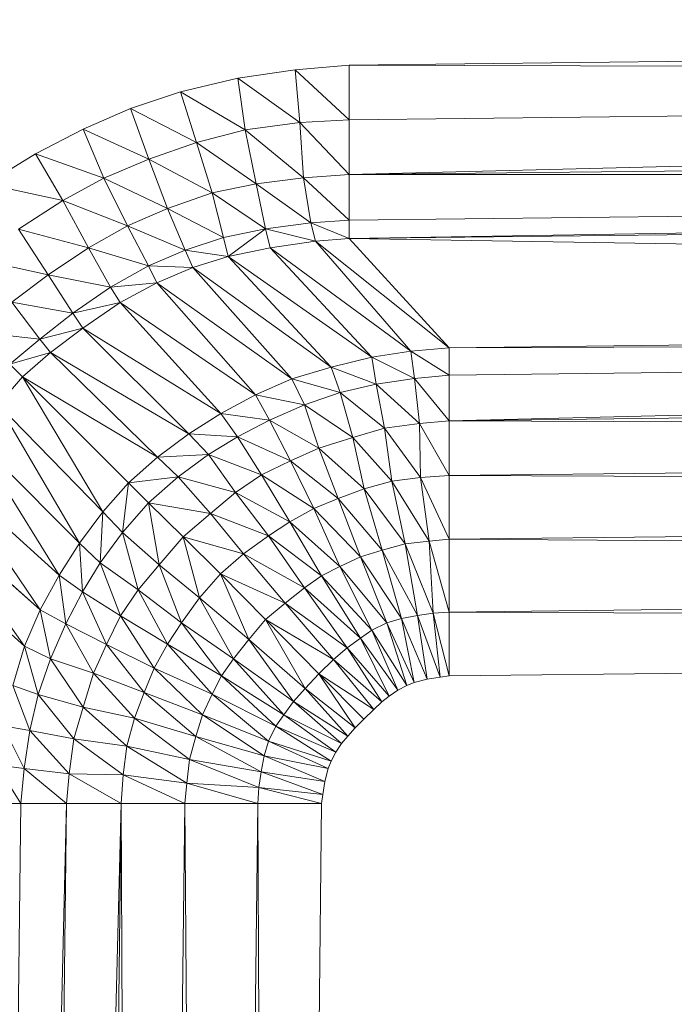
# Model space of a CAD drawing. Header units: metres. Extents: x 391.1 to 430.4, y 12.7 to 29.8.
# Tile 116 of 208: x 408.3946 to 408.4431, y 14.8528 to 14.9256. Entities that reach past the tile are written whole.
import ezdxf

# ---------------------------------------------------------------- set-up
doc = ezdxf.new("R2010")
doc.units = ezdxf.units.M
doc.layers.add('A-DETL-____-MBND', color=7, linetype='Continuous', lineweight=18)

# ---------------------------------------------------------------- blocks, each defined once
blk = doc.blocks.new('Family - Plats de dutxa PS-1-153583-02_SAN_P0')
at = {"layer": 'A-DETL-____-MBND', "color": 253, "true_color": 0xaaaaaa}
for p, q in [((0.409997, 0.745261), (0.115559, 0.74189)), ((0.115559, 0.74189), (0.409997, 0.745261)), ((0.107344, 0.740939), (0.111586, 0.741555)), ((0.107344, 0.740939), (0.111586, 0.741555)), ((0.111586, 0.741555), (0.115559, 0.74189)), ((0.111586, 0.741555), (0.115559, 0.74189)), ((0.115559, 0.737845), (0.111586, 0.741555)), ((0.111928, 0.737659), (0.111586, 0.741555)), ((0.111586, 0.741555), (0.115559, 0.737845)), ((0.111586, 0.741555), (0.111928, 0.737659)), ((0.115559, 0.74189), (0.115559, 0.737845)), ((0.409997, 0.741216), (0.115559, 0.74189)), ((0.115559, 0.737845), (0.115559, 0.74189)), ((0.115559, 0.74189), (0.409997, 0.741216)), ((0.103103, 0.739914), (0.107344, 0.740939)), ((0.103103, 0.739914), (0.107344, 0.740939)), ((0.111928, 0.737659), (0.107344, 0.740939)), ((0.107891, 0.737112), (0.107344, 0.740939)), ((0.107344, 0.740939), (0.111928, 0.737659)), ((0.107344, 0.740939), (0.107891, 0.737112)), ((0.409997, 0.741216), (0.115559, 0.737845)), ((0.409997, 0.741216), (0.115559, 0.7338)), ((0.409997, 0.741216), (0.115559, 0.737845)), ((0.115559, 0.7338), (0.409997, 0.741216)), ((0.099408, 0.738684), (0.103103, 0.739914)), ((0.099408, 0.738684), (0.103103, 0.739914)), ((0.103103, 0.739914), (0.104282, 0.73618)), ((0.107891, 0.737112), (0.103103, 0.739914)), ((0.104282, 0.73618), (0.103103, 0.739914)), ((0.103103, 0.739914), (0.107891, 0.737112)), ((0.095896, 0.737171), (0.099408, 0.738684)), ((0.095896, 0.737171), (0.099408, 0.738684)), ((0.104282, 0.73618), (0.099408, 0.738684)), ((0.100747, 0.734957), (0.099408, 0.738684)), ((0.099408, 0.738684), (0.104282, 0.73618)), ((0.099408, 0.738684), (0.100747, 0.734957)), ((0.115559, 0.737845), (0.111928, 0.737659)), ((0.111928, 0.737659), (0.115559, 0.737845)), ((0.115559, 0.737845), (0.115559, 0.7338)), ((0.115559, 0.7338), (0.115559, 0.737845)), ((0.092362, 0.735335), (0.095896, 0.737171)), ((0.092362, 0.735335), (0.095896, 0.737171)), ((0.100747, 0.734957), (0.095896, 0.737171)), ((0.097415, 0.733531), (0.095896, 0.737171)), ((0.095896, 0.737171), (0.100747, 0.734957)), ((0.095896, 0.737171), (0.097415, 0.733531)), ((0.107891, 0.737112), (0.104282, 0.73618)), ((0.104282, 0.73618), (0.107891, 0.737112)), ((0.111928, 0.737659), (0.107891, 0.737112)), ((0.107891, 0.737112), (0.111928, 0.737659)), ((0.112201, 0.733558), (0.107891, 0.737112)), ((0.108701, 0.733124), (0.107891, 0.737112)), ((0.107891, 0.737112), (0.112201, 0.733558)), ((0.107891, 0.737112), (0.108701, 0.733124)), ((0.111928, 0.737659), (0.112201, 0.733558)), ((0.115559, 0.7338), (0.111928, 0.737659)), ((0.112201, 0.733558), (0.111928, 0.737659)), ((0.111928, 0.737659), (0.115559, 0.7338)), ((0.115559, 0.7338), (0.409997, 0.737171)), ((0.115559, 0.7338), (0.409997, 0.737171)), ((0.100747, 0.734957), (0.104282, 0.73618)), ((0.104282, 0.73618), (0.100747, 0.734957)), ((0.104282, 0.73618), (0.105446, 0.732452)), ((0.108701, 0.733124), (0.104282, 0.73618)), ((0.105446, 0.732452), (0.104282, 0.73618)), ((0.104282, 0.73618), (0.108701, 0.733124)), ((0.088762, 0.733117), (0.092362, 0.735335)), ((0.088762, 0.733117), (0.092362, 0.735335)), ((0.092362, 0.735335), (0.094387, 0.731878)), ((0.097415, 0.733531), (0.092362, 0.735335)), ((0.094387, 0.731878), (0.092362, 0.735335)), ((0.092362, 0.735335), (0.097415, 0.733531)), ((0.097415, 0.733531), (0.100747, 0.734957)), ((0.100747, 0.734957), (0.097415, 0.733531)), ((0.105446, 0.732452), (0.100747, 0.734957)), ((0.10214, 0.73129), (0.100747, 0.734957)), ((0.100747, 0.734957), (0.105446, 0.732452)), ((0.100747, 0.734957), (0.10214, 0.73129)), ((0.094387, 0.731878), (0.097415, 0.733531)), ((0.097415, 0.733531), (0.094387, 0.731878)), ((0.097415, 0.733531), (0.099184, 0.730019)), ((0.10214, 0.73129), (0.097415, 0.733531)), ((0.099184, 0.730019), (0.097415, 0.733531)), ((0.097415, 0.733531), (0.10214, 0.73129)), ((0.108701, 0.733124), (0.112201, 0.733558)), ((0.112201, 0.733558), (0.108701, 0.733124)), ((0.112201, 0.733558), (0.115559, 0.7338)), ((0.115559, 0.7338), (0.112201, 0.733558)), ((0.115559, 0.730429), (0.112201, 0.733558)), ((0.112746, 0.730237), (0.112201, 0.733558)), ((0.112201, 0.733558), (0.115559, 0.730429)), ((0.112201, 0.733558), (0.112746, 0.730237)), ((0.115559, 0.7338), (0.115559, 0.730429)), ((0.409997, 0.7338), (0.115559, 0.730429)), ((0.409997, 0.7338), (0.115559, 0.7338)), ((0.115559, 0.730429), (0.115559, 0.7338)), ((0.115559, 0.7338), (0.409997, 0.7338)), ((0.409997, 0.7338), (0.115559, 0.729081)), ((0.409997, 0.7338), (0.115559, 0.730429)), ((0.115559, 0.729081), (0.409997, 0.7338)), ((0.094387, 0.731878), (0.088762, 0.733117)), ((0.088762, 0.733117), (0.094387, 0.731878)), ((0.105446, 0.732452), (0.108701, 0.733124)), ((0.108701, 0.733124), (0.105446, 0.732452)), ((0.112746, 0.730237), (0.108701, 0.733124)), ((0.109381, 0.729785), (0.108701, 0.733124)), ((0.108701, 0.733124), (0.112746, 0.730237)), ((0.108701, 0.733124), (0.109381, 0.729785)), ((0.09112, 0.729771), (0.094387, 0.731878)), ((0.094387, 0.731878), (0.09112, 0.729771)), ((0.094387, 0.731878), (0.096294, 0.728375)), ((0.099184, 0.730019), (0.094387, 0.731878)), ((0.096294, 0.728375), (0.094387, 0.731878)), ((0.094387, 0.731878), (0.099184, 0.730019)), ((0.10214, 0.73129), (0.105446, 0.732452)), ((0.105446, 0.732452), (0.10214, 0.73129)), ((0.109381, 0.729785), (0.105446, 0.732452)), ((0.106288, 0.72914), (0.105446, 0.732452)), ((0.105446, 0.732452), (0.109381, 0.729785)), ((0.105446, 0.732452), (0.106288, 0.72914)), ((0.115559, 0.729081), (0.409997, 0.732452)), ((0.115559, 0.729081), (0.409997, 0.732452)), ((0.099184, 0.730019), (0.10214, 0.73129)), ((0.10214, 0.73129), (0.099184, 0.730019)), ((0.106288, 0.72914), (0.10214, 0.73129)), ((0.103432, 0.728223), (0.10214, 0.73129)), ((0.10214, 0.73129), (0.106288, 0.72914)), ((0.10214, 0.73129), (0.103432, 0.728223)), ((0.115559, 0.730429), (0.112746, 0.730237)), ((0.112746, 0.730237), (0.115559, 0.730429)), ((0.115559, 0.730429), (0.115559, 0.729081)), ((0.115559, 0.729081), (0.115559, 0.730429)), ((0.096294, 0.728375), (0.09112, 0.729771)), ((0.093312, 0.726384), (0.09112, 0.729771)), ((0.09112, 0.729771), (0.096294, 0.728375)), ((0.09112, 0.729771), (0.093312, 0.726384)), ((0.096294, 0.728375), (0.099184, 0.730019)), ((0.099184, 0.730019), (0.096294, 0.728375)), ((0.103432, 0.728223), (0.099184, 0.730019)), ((0.100727, 0.727059), (0.099184, 0.730019)), ((0.099184, 0.730019), (0.103432, 0.728223)), ((0.099184, 0.730019), (0.100727, 0.727059)), ((0.109381, 0.729785), (0.106288, 0.72914)), ((0.109381, 0.729785), (0.106288, 0.72914)), ((0.106628, 0.727748), (0.109381, 0.729785)), ((0.109381, 0.729785), (0.106628, 0.727748)), ((0.112746, 0.730237), (0.109381, 0.729785)), ((0.109381, 0.729785), (0.112746, 0.730237)), ((0.113086, 0.728879), (0.109381, 0.729785)), ((0.109721, 0.728393), (0.109381, 0.729785)), ((0.109381, 0.729785), (0.113086, 0.728879)), ((0.109381, 0.729785), (0.109721, 0.728393)), ((0.115559, 0.729081), (0.112746, 0.730237)), ((0.113086, 0.728879), (0.112746, 0.730237)), ((0.112746, 0.730237), (0.115559, 0.729081)), ((0.112746, 0.730237), (0.113086, 0.728879)), ((0.106288, 0.72914), (0.103432, 0.728223)), ((0.103432, 0.728223), (0.106288, 0.72914)), ((0.106628, 0.727748), (0.106288, 0.72914)), ((0.106288, 0.72914), (0.106628, 0.727748)), ((0.115559, 0.729081), (0.113086, 0.728879)), ((0.113086, 0.728879), (0.115559, 0.729081)), ((0.409997, 0.724362), (0.115559, 0.729081)), ((0.122975, 0.720991), (0.115559, 0.729081)), ((0.115559, 0.729081), (0.409997, 0.724362)), ((0.115559, 0.729081), (0.122975, 0.720991)), ((0.093312, 0.726384), (0.096294, 0.728375)), ((0.096294, 0.728375), (0.093312, 0.726384)), ((0.100727, 0.727059), (0.096294, 0.728375)), ((0.097919, 0.725476), (0.096294, 0.728375)), ((0.096294, 0.728375), (0.100727, 0.727059)), ((0.096294, 0.728375), (0.097919, 0.725476)), ((0.106628, 0.727748), (0.109721, 0.728393)), ((0.106628, 0.727748), (0.109721, 0.728393)), ((0.113086, 0.728879), (0.109721, 0.728393)), ((0.109721, 0.728393), (0.113086, 0.728879)), ((0.120128, 0.720754), (0.109721, 0.728393)), ((0.117235, 0.720304), (0.109721, 0.728393)), ((0.109721, 0.728393), (0.120128, 0.720754)), ((0.109721, 0.728393), (0.117235, 0.720304)), ((0.122975, 0.720991), (0.113086, 0.728879)), ((0.120128, 0.720754), (0.113086, 0.728879)), ((0.113086, 0.728879), (0.122975, 0.720991)), ((0.113086, 0.728879), (0.120128, 0.720754)), ((0.093312, 0.726384), (0.088143, 0.72754)), ((0.088143, 0.72754), (0.093312, 0.726384)), ((0.103432, 0.728223), (0.100727, 0.727059)), ((0.100727, 0.727059), (0.103432, 0.728223)), ((0.106628, 0.727748), (0.103432, 0.728223)), ((0.10401, 0.726933), (0.103432, 0.728223)), ((0.103432, 0.728223), (0.106628, 0.727748)), ((0.103432, 0.728223), (0.10401, 0.726933)), ((0.106628, 0.727748), (0.10401, 0.726933)), ((0.10401, 0.726933), (0.106628, 0.727748)), ((0.117235, 0.720304), (0.106628, 0.727748)), ((0.11423, 0.719553), (0.106628, 0.727748)), ((0.106628, 0.727748), (0.117235, 0.720304)), ((0.106628, 0.727748), (0.11423, 0.719553)), ((0.100727, 0.727059), (0.097919, 0.725476)), ((0.097919, 0.725476), (0.100727, 0.727059)), ((0.100727, 0.727059), (0.101344, 0.725804)), ((0.10401, 0.726933), (0.100727, 0.727059)), ((0.101344, 0.725804), (0.100727, 0.727059)), ((0.100727, 0.727059), (0.10401, 0.726933)), ((0.10401, 0.726933), (0.101344, 0.725804)), ((0.101344, 0.725804), (0.10401, 0.726933)), ((0.11423, 0.719553), (0.10401, 0.726933)), ((0.111338, 0.71869), (0.10401, 0.726933)), ((0.10401, 0.726933), (0.11423, 0.719553)), ((0.10401, 0.726933), (0.111338, 0.71869)), ((0.090615, 0.724362), (0.093312, 0.726384)), ((0.093312, 0.726384), (0.090615, 0.724362)), ((0.097919, 0.725476), (0.093312, 0.726384)), ((0.095127, 0.723552), (0.093312, 0.726384)), ((0.093312, 0.726384), (0.097919, 0.725476)), ((0.093312, 0.726384), (0.095127, 0.723552)), ((0.097919, 0.725476), (0.095127, 0.723552)), ((0.095127, 0.723552), (0.097919, 0.725476)), ((0.101344, 0.725804), (0.097919, 0.725476)), ((0.097919, 0.725476), (0.101344, 0.725804)), ((0.098635, 0.724354), (0.097919, 0.725476)), ((0.097919, 0.725476), (0.098635, 0.724354)), ((0.101344, 0.725804), (0.098635, 0.724354)), ((0.098635, 0.724354), (0.101344, 0.725804)), ((0.111338, 0.71869), (0.101344, 0.725804)), ((0.108633, 0.717527), (0.101344, 0.725804)), ((0.101344, 0.725804), (0.111338, 0.71869)), ((0.101344, 0.725804), (0.108633, 0.717527)), ((0.090615, 0.724362), (0.092689, 0.721639)), ((0.095127, 0.723552), (0.090615, 0.724362)), ((0.092689, 0.721639), (0.090615, 0.724362)), ((0.090615, 0.724362), (0.095127, 0.723552)), ((0.098635, 0.724354), (0.095127, 0.723552)), ((0.095127, 0.723552), (0.098635, 0.724354)), ((0.098635, 0.724354), (0.095882, 0.72245)), ((0.095882, 0.72245), (0.098635, 0.724354)), ((0.108633, 0.717527), (0.098635, 0.724354)), ((0.106078, 0.716138), (0.098635, 0.724354)), ((0.098635, 0.724354), (0.108633, 0.717527)), ((0.098635, 0.724354), (0.106078, 0.716138)), ((0.409997, 0.724362), (0.122975, 0.720991)), ((0.122975, 0.720991), (0.409997, 0.724362)), ((0.095127, 0.723552), (0.092689, 0.721639)), ((0.092689, 0.721639), (0.095127, 0.723552)), ((0.095127, 0.723552), (0.095882, 0.72245)), ((0.095882, 0.72245), (0.095127, 0.723552)), ((0.095882, 0.72245), (0.092689, 0.721639)), ((0.092689, 0.721639), (0.095882, 0.72245)), ((0.095882, 0.72245), (0.093482, 0.720634)), ((0.093482, 0.720634), (0.095882, 0.72245)), ((0.106078, 0.716138), (0.095882, 0.72245)), ((0.103712, 0.714637), (0.095882, 0.72245)), ((0.095882, 0.72245), (0.106078, 0.716138)), ((0.095882, 0.72245), (0.103712, 0.714637)), ((0.092689, 0.721639), (0.088009, 0.722169)), ((0.088009, 0.722169), (0.092689, 0.721639)), ((0.409997, 0.722339), (0.122975, 0.718969)), ((0.409997, 0.722339), (0.122975, 0.720991)), ((0.122975, 0.720991), (0.409997, 0.722339)), ((0.409997, 0.722339), (0.122975, 0.715598)), ((0.409997, 0.722339), (0.122975, 0.718969)), ((0.122975, 0.715598), (0.409997, 0.722339)), ((0.092689, 0.721639), (0.09048, 0.719778)), ((0.09048, 0.719778), (0.092689, 0.721639)), ((0.093482, 0.720634), (0.092689, 0.721639)), ((0.092689, 0.721639), (0.093482, 0.720634)), ((0.122975, 0.720991), (0.120128, 0.720754)), ((0.120128, 0.720754), (0.122975, 0.720991)), ((0.122975, 0.718969), (0.122975, 0.720991)), ((0.122975, 0.720991), (0.122975, 0.718969)), ((0.093482, 0.720634), (0.09048, 0.719778)), ((0.09048, 0.719778), (0.093482, 0.720634)), ((0.093482, 0.720634), (0.091424, 0.718834)), ((0.091424, 0.718834), (0.093482, 0.720634)), ((0.103712, 0.714637), (0.093482, 0.720634)), ((0.101401, 0.712901), (0.093482, 0.720634)), ((0.093482, 0.720634), (0.103712, 0.714637)), ((0.093482, 0.720634), (0.101401, 0.712901)), ((0.117235, 0.720304), (0.11423, 0.719553)), ((0.11423, 0.719553), (0.117235, 0.720304)), ((0.120128, 0.720754), (0.117235, 0.720304)), ((0.117235, 0.720304), (0.120128, 0.720754)), ((0.120391, 0.718728), (0.117235, 0.720304)), ((0.117573, 0.718315), (0.117235, 0.720304)), ((0.117235, 0.720304), (0.120391, 0.718728)), ((0.117235, 0.720304), (0.117573, 0.718315)), ((0.122975, 0.718969), (0.120128, 0.720754)), ((0.120391, 0.718728), (0.120128, 0.720754)), ((0.120128, 0.720754), (0.122975, 0.718969)), ((0.120128, 0.720754), (0.120391, 0.718728)), ((0.091424, 0.718834), (0.09048, 0.719778)), ((0.09048, 0.719778), (0.091424, 0.718834)), ((0.11423, 0.719553), (0.111338, 0.71869)), ((0.111338, 0.71869), (0.11423, 0.719553)), ((0.117573, 0.718315), (0.11423, 0.719553)), ((0.114906, 0.717677), (0.11423, 0.719553)), ((0.11423, 0.719553), (0.117573, 0.718315)), ((0.11423, 0.719553), (0.114906, 0.717677)), ((0.091424, 0.718834), (0.089624, 0.716775)), ((0.089624, 0.716775), (0.091424, 0.718834)), ((0.101401, 0.712901), (0.091424, 0.718834)), ((0.099255, 0.711018), (0.091424, 0.718834)), ((0.091424, 0.718834), (0.101401, 0.712901)), ((0.091424, 0.718834), (0.099255, 0.711018)), ((0.091424, 0.718834), (0.097357, 0.708856)), ((0.097357, 0.708856), (0.091424, 0.718834)), ((0.120391, 0.718728), (0.122975, 0.718969)), ((0.122975, 0.718969), (0.120391, 0.718728)), ((0.122975, 0.718969), (0.122975, 0.715598)), ((0.122975, 0.715598), (0.122975, 0.718969)), ((0.122975, 0.715598), (0.409997, 0.718969)), ((0.122975, 0.715598), (0.409997, 0.718969)), ((0.111338, 0.71869), (0.108633, 0.717527)), ((0.108633, 0.717527), (0.111338, 0.71869)), ((0.114906, 0.717677), (0.111338, 0.71869)), ((0.112277, 0.716776), (0.111338, 0.71869)), ((0.111338, 0.71869), (0.114906, 0.717677)), ((0.111338, 0.71869), (0.112277, 0.716776)), ((0.114906, 0.717677), (0.117573, 0.718315)), ((0.117573, 0.718315), (0.114906, 0.717677)), ((0.117573, 0.718315), (0.120391, 0.718728)), ((0.120391, 0.718728), (0.117573, 0.718315)), ((0.117573, 0.718315), (0.118175, 0.71505)), ((0.120767, 0.715387), (0.117573, 0.718315)), ((0.118175, 0.71505), (0.117573, 0.718315)), ((0.117573, 0.718315), (0.120767, 0.715387)), ((0.122975, 0.715598), (0.120391, 0.718728)), ((0.120767, 0.715387), (0.120391, 0.718728)), ((0.120391, 0.718728), (0.122975, 0.715598)), ((0.120391, 0.718728), (0.120767, 0.715387)), ((0.108633, 0.717527), (0.106078, 0.716138)), ((0.106078, 0.716138), (0.108633, 0.717527)), ((0.112277, 0.716776), (0.108633, 0.717527)), ((0.109685, 0.71565), (0.108633, 0.717527)), ((0.108633, 0.717527), (0.112277, 0.716776)), ((0.108633, 0.717527), (0.109685, 0.71565)), ((0.112277, 0.716776), (0.114906, 0.717677)), ((0.114906, 0.717677), (0.112277, 0.716776)), ((0.118175, 0.71505), (0.114906, 0.717677)), ((0.115842, 0.71437), (0.114906, 0.717677)), ((0.114906, 0.717677), (0.118175, 0.71505)), ((0.114906, 0.717677), (0.115842, 0.71437)), ((0.089624, 0.716775), (0.097357, 0.708856)), ((0.089624, 0.716775), (0.095621, 0.706546)), ((0.095621, 0.706546), (0.089624, 0.716775)), ((0.097357, 0.708856), (0.089624, 0.716775)), ((0.109685, 0.71565), (0.112277, 0.716776)), ((0.112277, 0.716776), (0.109685, 0.71565)), ((0.115842, 0.71437), (0.112277, 0.716776)), ((0.113325, 0.713582), (0.112277, 0.716776)), ((0.112277, 0.716776), (0.115842, 0.71437)), ((0.112277, 0.716776), (0.113325, 0.713582)), ((0.106078, 0.716138), (0.103712, 0.714637)), ((0.103712, 0.714637), (0.106078, 0.716138)), ((0.109685, 0.71565), (0.106078, 0.716138)), ((0.107314, 0.714408), (0.106078, 0.716138)), ((0.106078, 0.716138), (0.109685, 0.71565)), ((0.106078, 0.716138), (0.107314, 0.714408)), ((0.107314, 0.714408), (0.109685, 0.71565)), ((0.109685, 0.71565), (0.107314, 0.714408)), ((0.113325, 0.713582), (0.109685, 0.71565)), ((0.111221, 0.712644), (0.109685, 0.71565)), ((0.109685, 0.71565), (0.113325, 0.713582)), ((0.109685, 0.71565), (0.111221, 0.712644)), ((0.120767, 0.715387), (0.118175, 0.71505)), ((0.118175, 0.71505), (0.120767, 0.715387)), ((0.122975, 0.715598), (0.120767, 0.715387)), ((0.120767, 0.715387), (0.122975, 0.715598)), ((0.122975, 0.711553), (0.120767, 0.715387)), ((0.120838, 0.711395), (0.120767, 0.715387)), ((0.120767, 0.715387), (0.122975, 0.711553)), ((0.120767, 0.715387), (0.120838, 0.711395)), ((0.122975, 0.715598), (0.122975, 0.711553)), ((0.409997, 0.714444), (0.122975, 0.715598)), ((0.122975, 0.711553), (0.122975, 0.715598)), ((0.122975, 0.715598), (0.409997, 0.714444)), ((0.103712, 0.714637), (0.101401, 0.712901)), ((0.101401, 0.712901), (0.103712, 0.714637)), ((0.107314, 0.714408), (0.103712, 0.714637)), ((0.105173, 0.713095), (0.103712, 0.714637)), ((0.103712, 0.714637), (0.107314, 0.714408)), ((0.103712, 0.714637), (0.105173, 0.713095)), ((0.105173, 0.713095), (0.107314, 0.714408)), ((0.107314, 0.714408), (0.105173, 0.713095)), ((0.111221, 0.712644), (0.107314, 0.714408)), ((0.10908, 0.711593), (0.107314, 0.714408)), ((0.107314, 0.714408), (0.111221, 0.712644)), ((0.107314, 0.714408), (0.10908, 0.711593)), ((0.118175, 0.71505), (0.115842, 0.71437)), ((0.115842, 0.71437), (0.118175, 0.71505)), ((0.118175, 0.71505), (0.118734, 0.711132)), ((0.120838, 0.711395), (0.118175, 0.71505)), ((0.118734, 0.711132), (0.118175, 0.71505)), ((0.118175, 0.71505), (0.120838, 0.711395)), ((0.409997, 0.714444), (0.122975, 0.711553)), ((0.122975, 0.711553), (0.409997, 0.714444)), ((0.087807, 0.714376), (0.095621, 0.706546)), ((0.087807, 0.714376), (0.09412, 0.704179)), ((0.09412, 0.704179), (0.087807, 0.714376)), ((0.095621, 0.706546), (0.087807, 0.714376)), ((0.113325, 0.713582), (0.115842, 0.71437)), ((0.115842, 0.71437), (0.113325, 0.713582)), ((0.118734, 0.711132), (0.115842, 0.71437)), ((0.116668, 0.710569), (0.115842, 0.71437)), ((0.115842, 0.71437), (0.118734, 0.711132)), ((0.115842, 0.71437), (0.116668, 0.710569)), ((0.105173, 0.713095), (0.101401, 0.712901)), ((0.101401, 0.712901), (0.105173, 0.713095)), ((0.102919, 0.711443), (0.105173, 0.713095)), ((0.105173, 0.713095), (0.102919, 0.711443)), ((0.10908, 0.711593), (0.105173, 0.713095)), ((0.107164, 0.71028), (0.105173, 0.713095)), ((0.105173, 0.713095), (0.10908, 0.711593)), ((0.105173, 0.713095), (0.107164, 0.71028)), ((0.113325, 0.713582), (0.111221, 0.712644)), ((0.111221, 0.712644), (0.113325, 0.713582)), ((0.116668, 0.710569), (0.113325, 0.713582)), ((0.114752, 0.709856), (0.113325, 0.713582)), ((0.113325, 0.713582), (0.116668, 0.710569)), ((0.113325, 0.713582), (0.114752, 0.709856)), ((0.101401, 0.712901), (0.099255, 0.711018)), ((0.099255, 0.711018), (0.101401, 0.712901)), ((0.102919, 0.711443), (0.101401, 0.712901)), ((0.101401, 0.712901), (0.102919, 0.711443)), ((0.111221, 0.712644), (0.10908, 0.711593)), ((0.10908, 0.711593), (0.111221, 0.712644)), ((0.114752, 0.709856), (0.111221, 0.712644)), ((0.112949, 0.709105), (0.111221, 0.712644)), ((0.111221, 0.712644), (0.114752, 0.709856)), ((0.111221, 0.712644), (0.112949, 0.709105)), ((0.085903, 0.711623), (0.09412, 0.704179)), ((0.085903, 0.711623), (0.092731, 0.701625)), ((0.092731, 0.701625), (0.085903, 0.711623)), ((0.09412, 0.704179), (0.085903, 0.711623)), ((0.10908, 0.711593), (0.107164, 0.71028)), ((0.107164, 0.71028), (0.10908, 0.711593)), ((0.112949, 0.709105), (0.10908, 0.711593)), ((0.111184, 0.70813), (0.10908, 0.711593)), ((0.10908, 0.711593), (0.112949, 0.709105)), ((0.10908, 0.711593), (0.111184, 0.70813)), ((0.122975, 0.711553), (0.120838, 0.711395)), ((0.120838, 0.711395), (0.122975, 0.711553)), ((0.409997, 0.710205), (0.122975, 0.711553)), ((0.122975, 0.706834), (0.122975, 0.711553)), ((0.122975, 0.711553), (0.409997, 0.710205)), ((0.122975, 0.711553), (0.122975, 0.706834)), ((0.099255, 0.711018), (0.097357, 0.708856)), ((0.097357, 0.708856), (0.099255, 0.711018)), ((0.099255, 0.711018), (0.098815, 0.707339)), ((0.098815, 0.707339), (0.099255, 0.711018)), ((0.102919, 0.711443), (0.099255, 0.711018)), ((0.099255, 0.711018), (0.102919, 0.711443)), ((0.100727, 0.70953), (0.099255, 0.711018)), ((0.099255, 0.711018), (0.100727, 0.70953)), ((0.100727, 0.70953), (0.102919, 0.711443)), ((0.102919, 0.711443), (0.100727, 0.70953)), ((0.107164, 0.71028), (0.102919, 0.711443)), ((0.105323, 0.708741), (0.102919, 0.711443)), ((0.102919, 0.711443), (0.107164, 0.71028)), ((0.102919, 0.711443), (0.105323, 0.708741)), ((0.118734, 0.711132), (0.116668, 0.710569)), ((0.116668, 0.710569), (0.118734, 0.711132)), ((0.120838, 0.711395), (0.118734, 0.711132)), ((0.118734, 0.711132), (0.120838, 0.711395)), ((0.121477, 0.706692), (0.118734, 0.711132)), ((0.119711, 0.706505), (0.118734, 0.711132)), ((0.118734, 0.711132), (0.121477, 0.706692)), ((0.118734, 0.711132), (0.119711, 0.706505)), ((0.122975, 0.706834), (0.120838, 0.711395)), ((0.121477, 0.706692), (0.120838, 0.711395)), ((0.120838, 0.711395), (0.122975, 0.706834)), ((0.120838, 0.711395), (0.121477, 0.706692)), ((0.107164, 0.71028), (0.105323, 0.708741)), ((0.105323, 0.708741), (0.107164, 0.71028)), ((0.111184, 0.70813), (0.107164, 0.71028)), ((0.109606, 0.707079), (0.107164, 0.71028)), ((0.107164, 0.71028), (0.111184, 0.70813)), ((0.107164, 0.71028), (0.109606, 0.707079)), ((0.114752, 0.709856), (0.116668, 0.710569)), ((0.116668, 0.710569), (0.114752, 0.709856)), ((0.116668, 0.710569), (0.11802, 0.706017)), ((0.119711, 0.706505), (0.116668, 0.710569)), ((0.11802, 0.706017), (0.116668, 0.710569)), ((0.116668, 0.710569), (0.119711, 0.706505)), ((0.409997, 0.710205), (0.122975, 0.706834)), ((0.122975, 0.706834), (0.409997, 0.710205)), ((0.098815, 0.707339), (0.100727, 0.70953)), ((0.100727, 0.70953), (0.098815, 0.707339)), ((0.105323, 0.708741), (0.100727, 0.70953)), ((0.103297, 0.707003), (0.100727, 0.70953)), ((0.100727, 0.70953), (0.105323, 0.708741)), ((0.100727, 0.70953), (0.103297, 0.707003)), ((0.100727, 0.70953), (0.101517, 0.704934)), ((0.101517, 0.704934), (0.100727, 0.70953)), ((0.112949, 0.709105), (0.114752, 0.709856)), ((0.114752, 0.709856), (0.112949, 0.709105)), ((0.11802, 0.706017), (0.114752, 0.709856)), ((0.116405, 0.705529), (0.114752, 0.709856)), ((0.114752, 0.709856), (0.11802, 0.706017)), ((0.114752, 0.709856), (0.116405, 0.705529)), ((0.084454, 0.708914), (0.092731, 0.701625)), ((0.084454, 0.708914), (0.091568, 0.69892)), ((0.091568, 0.69892), (0.084454, 0.708914)), ((0.092731, 0.701625), (0.084454, 0.708914)), ((0.097357, 0.708856), (0.095621, 0.706546)), ((0.095621, 0.706546), (0.097357, 0.708856)), ((0.097357, 0.708856), (0.097163, 0.705085)), ((0.097163, 0.705085), (0.097357, 0.708856)), ((0.097357, 0.708856), (0.098815, 0.707339)), ((0.098815, 0.707339), (0.097357, 0.708856)), ((0.105323, 0.708741), (0.103297, 0.707003)), ((0.103297, 0.707003), (0.105323, 0.708741)), ((0.105323, 0.708741), (0.107765, 0.705765)), ((0.109606, 0.707079), (0.105323, 0.708741)), ((0.107765, 0.705765), (0.105323, 0.708741)), ((0.105323, 0.708741), (0.109606, 0.707079)), ((0.111184, 0.70813), (0.112949, 0.709105)), ((0.112949, 0.709105), (0.111184, 0.70813)), ((0.116405, 0.705529), (0.112949, 0.709105)), ((0.114885, 0.704811), (0.112949, 0.709105)), ((0.112949, 0.709105), (0.116405, 0.705529)), ((0.112949, 0.709105), (0.114885, 0.704811)), ((0.109606, 0.707079), (0.111184, 0.70813)), ((0.111184, 0.70813), (0.109606, 0.707079)), ((0.114885, 0.704811), (0.111184, 0.70813)), ((0.113536, 0.704137), (0.111184, 0.70813)), ((0.111184, 0.70813), (0.114885, 0.704811)), ((0.111184, 0.70813), (0.113536, 0.704137)), ((0.097163, 0.705085), (0.098815, 0.707339)), ((0.098815, 0.707339), (0.097163, 0.705085)), ((0.098815, 0.707339), (0.101517, 0.704934)), ((0.098815, 0.707339), (0.099978, 0.703094)), ((0.099978, 0.703094), (0.098815, 0.707339)), ((0.101517, 0.704934), (0.098815, 0.707339)), ((0.095621, 0.706546), (0.09412, 0.704179)), ((0.09412, 0.704179), (0.095621, 0.706546)), ((0.095621, 0.706546), (0.097163, 0.705085)), ((0.095621, 0.706546), (0.09585, 0.702943)), ((0.09585, 0.702943), (0.095621, 0.706546)), ((0.097163, 0.705085), (0.095621, 0.706546)), ((0.103297, 0.707003), (0.101517, 0.704934)), ((0.101517, 0.704934), (0.103297, 0.707003)), ((0.107765, 0.705765), (0.103297, 0.707003)), ((0.106053, 0.704275), (0.103297, 0.707003)), ((0.103297, 0.707003), (0.107765, 0.705765)), ((0.103297, 0.707003), (0.106053, 0.704275)), ((0.103297, 0.707003), (0.104493, 0.702493)), ((0.104493, 0.702493), (0.103297, 0.707003)), ((0.107765, 0.705765), (0.109606, 0.707079)), ((0.109606, 0.707079), (0.107765, 0.705765)), ((0.113536, 0.704137), (0.109606, 0.707079)), ((0.112273, 0.70324), (0.109606, 0.707079)), ((0.109606, 0.707079), (0.113536, 0.704137)), ((0.109606, 0.707079), (0.112273, 0.70324)), ((0.11802, 0.706017), (0.119711, 0.706505)), ((0.119711, 0.706505), (0.11802, 0.706017)), ((0.119711, 0.706505), (0.121477, 0.706692)), ((0.121477, 0.706692), (0.119711, 0.706505)), ((0.121777, 0.701357), (0.119711, 0.706505)), ((0.120627, 0.701205), (0.119711, 0.706505)), ((0.119711, 0.706505), (0.121777, 0.701357)), ((0.119711, 0.706505), (0.120627, 0.701205)), ((0.121477, 0.706692), (0.122975, 0.706834)), ((0.122975, 0.706834), (0.121477, 0.706692)), ((0.122975, 0.701441), (0.121477, 0.706692)), ((0.121777, 0.701357), (0.121477, 0.706692)), ((0.121477, 0.706692), (0.122975, 0.701441)), ((0.121477, 0.706692), (0.121777, 0.701357)), ((0.122975, 0.706834), (0.122975, 0.701441)), ((0.409997, 0.704811), (0.122975, 0.706834)), ((0.122975, 0.701441), (0.122975, 0.706834)), ((0.122975, 0.706834), (0.409997, 0.704811)), ((0.083325, 0.706248), (0.091568, 0.69892)), ((0.091568, 0.69892), (0.083325, 0.706248)), ((0.106053, 0.704275), (0.107765, 0.705765)), ((0.107765, 0.705765), (0.106053, 0.704275)), ((0.112273, 0.70324), (0.107765, 0.705765)), ((0.11084, 0.702115), (0.107765, 0.705765)), ((0.107765, 0.705765), (0.112273, 0.70324)), ((0.107765, 0.705765), (0.11084, 0.702115)), ((0.11802, 0.706017), (0.116405, 0.705529)), ((0.116405, 0.705529), (0.11802, 0.706017)), ((0.120627, 0.701205), (0.11802, 0.706017)), ((0.119433, 0.700966), (0.11802, 0.706017)), ((0.11802, 0.706017), (0.120627, 0.701205)), ((0.11802, 0.706017), (0.119433, 0.700966)), ((0.09585, 0.702943), (0.097163, 0.705085)), ((0.097163, 0.705085), (0.09585, 0.702943)), ((0.097163, 0.705085), (0.099978, 0.703094)), ((0.097163, 0.705085), (0.098664, 0.701178)), ((0.098664, 0.701178), (0.097163, 0.705085)), ((0.099978, 0.703094), (0.097163, 0.705085)), ((0.101517, 0.704934), (0.099978, 0.703094)), ((0.099978, 0.703094), (0.101517, 0.704934)), ((0.101517, 0.704934), (0.104493, 0.702493)), ((0.101517, 0.704934), (0.103179, 0.700652)), ((0.103179, 0.700652), (0.101517, 0.704934)), ((0.104493, 0.702493), (0.101517, 0.704934)), ((0.116405, 0.705529), (0.114885, 0.704811)), ((0.114885, 0.704811), (0.116405, 0.705529)), ((0.119433, 0.700966), (0.116405, 0.705529)), ((0.118359, 0.700646), (0.116405, 0.705529)), ((0.116405, 0.705529), (0.119433, 0.700966)), ((0.116405, 0.705529), (0.118359, 0.700646)), ((0.106053, 0.704275), (0.104493, 0.702493)), ((0.104493, 0.702493), (0.106053, 0.704275)), ((0.11084, 0.702115), (0.106053, 0.704275)), ((0.10939, 0.700904), (0.106053, 0.704275)), ((0.106053, 0.704275), (0.11084, 0.702115)), ((0.106053, 0.704275), (0.10939, 0.700904)), ((0.106053, 0.704275), (0.108143, 0.699418)), ((0.108143, 0.699418), (0.106053, 0.704275)), ((0.114885, 0.704811), (0.113536, 0.704137)), ((0.113536, 0.704137), (0.114885, 0.704811)), ((0.118359, 0.700646), (0.114885, 0.704811)), ((0.117241, 0.700099), (0.114885, 0.704811)), ((0.114885, 0.704811), (0.118359, 0.700646)), ((0.114885, 0.704811), (0.117241, 0.700099)), ((0.409997, 0.704811), (0.122975, 0.701441)), ((0.122975, 0.701441), (0.409997, 0.704811)), ((0.09412, 0.704179), (0.092731, 0.701625)), ((0.092731, 0.701625), (0.09412, 0.704179)), ((0.09412, 0.704179), (0.09585, 0.702943)), ((0.09412, 0.704179), (0.094608, 0.700573)), ((0.094608, 0.700573), (0.09412, 0.704179)), ((0.09585, 0.702943), (0.09412, 0.704179)), ((0.113536, 0.704137), (0.112273, 0.70324)), ((0.112273, 0.70324), (0.113536, 0.704137)), ((0.117241, 0.700099), (0.113536, 0.704137)), ((0.116405, 0.699521), (0.113536, 0.704137)), ((0.113536, 0.704137), (0.117241, 0.700099)), ((0.113536, 0.704137), (0.116405, 0.699521)), ((0.094608, 0.700573), (0.09585, 0.702943)), ((0.09585, 0.702943), (0.094608, 0.700573)), ((0.098664, 0.701178), (0.09585, 0.702943)), ((0.09585, 0.702943), (0.098664, 0.701178)), ((0.09585, 0.702943), (0.097614, 0.699037)), ((0.097614, 0.699037), (0.09585, 0.702943)), ((0.099978, 0.703094), (0.098664, 0.701178)), ((0.098664, 0.701178), (0.099978, 0.703094)), ((0.103179, 0.700652), (0.099978, 0.703094)), ((0.099978, 0.703094), (0.103179, 0.700652)), ((0.099978, 0.703094), (0.102128, 0.699074)), ((0.102128, 0.699074), (0.099978, 0.703094)), ((0.112273, 0.70324), (0.11084, 0.702115)), ((0.11084, 0.702115), (0.112273, 0.70324)), ((0.112273, 0.70324), (0.115428, 0.698808)), ((0.116405, 0.699521), (0.112273, 0.70324)), ((0.115428, 0.698808), (0.112273, 0.70324)), ((0.112273, 0.70324), (0.116405, 0.699521)), ((0.104493, 0.702493), (0.103179, 0.700652)), ((0.103179, 0.700652), (0.104493, 0.702493)), ((0.104493, 0.702493), (0.108143, 0.699418)), ((0.104493, 0.702493), (0.107018, 0.697985)), ((0.107018, 0.697985), (0.104493, 0.702493)), ((0.108143, 0.699418), (0.104493, 0.702493)), ((0.11084, 0.702115), (0.10939, 0.700904)), ((0.10939, 0.700904), (0.11084, 0.702115)), ((0.115428, 0.698808), (0.11084, 0.702115)), ((0.114422, 0.697934), (0.11084, 0.702115)), ((0.11084, 0.702115), (0.115428, 0.698808)), ((0.11084, 0.702115), (0.114422, 0.697934)), ((0.092731, 0.701625), (0.091568, 0.69892)), ((0.091568, 0.69892), (0.092731, 0.701625)), ((0.092731, 0.701625), (0.094608, 0.700573)), ((0.092731, 0.701625), (0.093482, 0.697981)), ((0.093482, 0.697981), (0.092731, 0.701625)), ((0.094608, 0.700573), (0.092731, 0.701625)), ((0.121777, 0.701357), (0.120627, 0.701205)), ((0.120627, 0.701205), (0.121777, 0.701357)), ((0.122975, 0.701441), (0.121777, 0.701357)), ((0.121777, 0.701357), (0.122975, 0.701441)), ((0.122975, 0.696721), (0.121777, 0.701357)), ((0.122297, 0.696631), (0.121777, 0.701357)), ((0.121777, 0.701357), (0.122975, 0.696721)), ((0.121777, 0.701357), (0.122297, 0.696631)), ((0.409997, 0.700092), (0.122975, 0.701441)), ((0.122975, 0.696721), (0.122975, 0.701441)), ((0.122975, 0.701441), (0.409997, 0.700092)), ((0.122975, 0.701441), (0.122975, 0.696721)), ((0.093482, 0.697981), (0.094608, 0.700573)), ((0.094608, 0.700573), (0.093482, 0.697981)), ((0.094608, 0.700573), (0.097614, 0.699037)), ((0.094608, 0.700573), (0.096675, 0.696933)), ((0.096675, 0.696933), (0.094608, 0.700573)), ((0.097614, 0.699037), (0.094608, 0.700573)), ((0.097614, 0.699037), (0.098664, 0.701178)), ((0.098664, 0.701178), (0.097614, 0.699037)), ((0.098664, 0.701178), (0.102128, 0.699074)), ((0.098664, 0.701178), (0.101152, 0.697309)), ((0.101152, 0.697309), (0.098664, 0.701178)), ((0.102128, 0.699074), (0.098664, 0.701178)), ((0.103179, 0.700652), (0.102128, 0.699074)), ((0.102128, 0.699074), (0.103179, 0.700652)), ((0.103179, 0.700652), (0.107018, 0.697985)), ((0.103179, 0.700652), (0.106121, 0.696721)), ((0.106121, 0.696721), (0.103179, 0.700652)), ((0.107018, 0.697985), (0.103179, 0.700652)), ((0.108143, 0.699418), (0.10939, 0.700904)), ((0.10939, 0.700904), (0.108143, 0.699418)), ((0.10939, 0.700904), (0.113322, 0.696868)), ((0.10939, 0.700904), (0.112328, 0.695784)), ((0.112328, 0.695784), (0.10939, 0.700904)), ((0.114422, 0.697934), (0.10939, 0.700904)), ((0.113322, 0.696868), (0.10939, 0.700904)), ((0.10939, 0.700904), (0.114422, 0.697934)), ((0.117241, 0.700099), (0.118359, 0.700646)), ((0.118359, 0.700646), (0.117241, 0.700099)), ((0.119433, 0.700966), (0.118359, 0.700646)), ((0.118359, 0.700646), (0.119433, 0.700966)), ((0.120388, 0.696241), (0.118359, 0.700646)), ((0.119845, 0.696024), (0.118359, 0.700646)), ((0.118359, 0.700646), (0.120388, 0.696241)), ((0.118359, 0.700646), (0.119845, 0.696024)), ((0.120627, 0.701205), (0.119433, 0.700966)), ((0.119433, 0.700966), (0.120627, 0.701205)), ((0.121343, 0.696479), (0.119433, 0.700966)), ((0.120388, 0.696241), (0.119433, 0.700966)), ((0.119433, 0.700966), (0.121343, 0.696479)), ((0.119433, 0.700966), (0.120388, 0.696241)), ((0.122297, 0.696631), (0.120627, 0.701205)), ((0.121343, 0.696479), (0.120627, 0.701205)), ((0.120627, 0.701205), (0.122297, 0.696631)), ((0.120627, 0.701205), (0.121343, 0.696479)), ((0.117241, 0.700099), (0.116405, 0.699521)), ((0.116405, 0.699521), (0.117241, 0.700099)), ((0.119845, 0.696024), (0.117241, 0.700099)), ((0.119173, 0.695677), (0.117241, 0.700099)), ((0.117241, 0.700099), (0.119845, 0.696024)), ((0.117241, 0.700099), (0.119173, 0.695677)), ((0.122975, 0.696721), (0.409997, 0.700092)), ((0.409997, 0.700092), (0.122975, 0.696721)), ((0.108143, 0.699418), (0.107018, 0.697985)), ((0.107018, 0.697985), (0.108143, 0.699418)), ((0.112328, 0.695784), (0.108143, 0.699418)), ((0.108143, 0.699418), (0.112328, 0.695784)), ((0.108143, 0.699418), (0.11145, 0.694829)), ((0.11145, 0.694829), (0.108143, 0.699418)), ((0.116405, 0.699521), (0.115428, 0.698808)), ((0.115428, 0.698808), (0.116405, 0.699521)), ((0.116405, 0.699521), (0.118521, 0.69522)), ((0.119173, 0.695677), (0.116405, 0.699521)), ((0.118521, 0.69522), (0.116405, 0.699521)), ((0.116405, 0.699521), (0.119173, 0.695677)), ((0.091568, 0.69892), (0.090705, 0.696028)), ((0.090705, 0.696028), (0.091568, 0.69892)), ((0.093482, 0.697981), (0.091568, 0.69892)), ((0.091568, 0.69892), (0.093482, 0.697981)), ((0.091568, 0.69892), (0.092581, 0.695351)), ((0.092581, 0.695351), (0.091568, 0.69892)), ((0.097614, 0.699037), (0.096675, 0.696933)), ((0.096675, 0.696933), (0.097614, 0.699037)), ((0.101152, 0.697309), (0.097614, 0.699037)), ((0.097614, 0.699037), (0.101152, 0.697309)), ((0.097614, 0.699037), (0.100402, 0.695505)), ((0.100402, 0.695505), (0.097614, 0.699037)), ((0.102128, 0.699074), (0.101152, 0.697309)), ((0.101152, 0.697309), (0.102128, 0.699074)), ((0.106121, 0.696721), (0.102128, 0.699074)), ((0.102128, 0.699074), (0.106121, 0.696721)), ((0.102128, 0.699074), (0.105446, 0.695373)), ((0.105446, 0.695373), (0.102128, 0.699074)), ((0.115428, 0.698808), (0.114422, 0.697934)), ((0.114422, 0.697934), (0.115428, 0.698808)), ((0.118521, 0.69522), (0.115428, 0.698808)), ((0.117982, 0.694799), (0.115428, 0.698808)), ((0.115428, 0.698808), (0.118521, 0.69522)), ((0.115428, 0.698808), (0.117982, 0.694799)), ((0.093482, 0.697981), (0.092581, 0.695351)), ((0.092581, 0.695351), (0.093482, 0.697981)), ((0.096675, 0.696933), (0.093482, 0.697981)), ((0.093482, 0.697981), (0.096675, 0.696933)), ((0.093482, 0.697981), (0.095887, 0.694416)), ((0.095887, 0.694416), (0.093482, 0.697981)), ((0.107018, 0.697985), (0.106121, 0.696721)), ((0.106121, 0.696721), (0.107018, 0.697985)), ((0.11145, 0.694829), (0.107018, 0.697985)), ((0.107018, 0.697985), (0.11145, 0.694829)), ((0.107018, 0.697985), (0.110737, 0.693853)), ((0.110737, 0.693853), (0.107018, 0.697985)), ((0.114422, 0.697934), (0.113322, 0.696868)), ((0.113322, 0.696868), (0.114422, 0.697934)), ((0.117982, 0.694799), (0.114422, 0.697934)), ((0.117397, 0.694244), (0.114422, 0.697934)), ((0.114422, 0.697934), (0.117982, 0.694799)), ((0.114422, 0.697934), (0.117397, 0.694244)), ((0.096675, 0.696933), (0.095887, 0.694416)), ((0.095887, 0.694416), (0.096675, 0.696933)), ((0.100402, 0.695505), (0.096675, 0.696933)), ((0.096675, 0.696933), (0.100402, 0.695505)), ((0.096675, 0.696933), (0.099689, 0.69359)), ((0.099689, 0.69359), (0.096675, 0.696933)), ((0.100402, 0.695505), (0.101152, 0.697309)), ((0.101152, 0.697309), (0.100402, 0.695505)), ((0.101152, 0.697309), (0.105446, 0.695373)), ((0.101152, 0.697309), (0.104729, 0.693853)), ((0.104729, 0.693853), (0.101152, 0.697309)), ((0.105446, 0.695373), (0.101152, 0.697309)), ((0.106121, 0.696721), (0.105446, 0.695373)), ((0.105446, 0.695373), (0.106121, 0.696721)), ((0.106121, 0.696721), (0.110737, 0.693853)), ((0.106121, 0.696721), (0.110159, 0.693016)), ((0.110159, 0.693016), (0.106121, 0.696721)), ((0.110737, 0.693853), (0.106121, 0.696721)), ((0.113322, 0.696868), (0.112328, 0.695784)), ((0.112328, 0.695784), (0.113322, 0.696868)), ((0.117397, 0.694244), (0.113322, 0.696868)), ((0.116662, 0.693539), (0.113322, 0.696868)), ((0.113322, 0.696868), (0.117397, 0.694244)), ((0.113322, 0.696868), (0.116662, 0.693539)), ((0.113322, 0.696868), (0.116017, 0.692878)), ((0.116017, 0.692878), (0.113322, 0.696868)), ((0.119845, 0.696024), (0.120388, 0.696241)), ((0.120388, 0.696241), (0.119845, 0.696024)), ((0.120388, 0.696241), (0.121343, 0.696479)), ((0.121343, 0.696479), (0.120388, 0.696241)), ((0.121343, 0.696479), (0.122297, 0.696631)), ((0.122297, 0.696631), (0.121343, 0.696479)), ((0.122297, 0.696631), (0.122975, 0.696721)), ((0.122975, 0.696721), (0.122297, 0.696631)), ((0.090705, 0.696028), (0.092581, 0.695351)), ((0.090705, 0.696028), (0.091943, 0.692684)), ((0.091943, 0.692684), (0.090705, 0.696028)), ((0.092581, 0.695351), (0.090705, 0.696028)), ((0.099689, 0.69359), (0.100402, 0.695505)), ((0.100402, 0.695505), (0.099689, 0.69359)), ((0.100402, 0.695505), (0.104729, 0.693853)), ((0.100402, 0.695505), (0.104241, 0.692237)), ((0.104241, 0.692237), (0.100402, 0.695505)), ((0.104729, 0.693853), (0.100402, 0.695505)), ((0.11145, 0.694829), (0.112328, 0.695784)), ((0.112328, 0.695784), (0.11145, 0.694829)), ((0.116017, 0.692878), (0.112328, 0.695784)), ((0.112328, 0.695784), (0.116017, 0.692878)), ((0.112328, 0.695784), (0.115478, 0.692278)), ((0.115478, 0.692278), (0.112328, 0.695784)), ((0.118521, 0.69522), (0.119173, 0.695677)), ((0.119173, 0.695677), (0.118521, 0.69522)), ((0.119173, 0.695677), (0.119845, 0.696024)), ((0.119845, 0.696024), (0.119173, 0.695677)), ((0.092581, 0.695351), (0.091943, 0.692684)), ((0.091943, 0.692684), (0.092581, 0.695351)), ((0.095887, 0.694416), (0.092581, 0.695351)), ((0.092581, 0.695351), (0.095887, 0.694416)), ((0.092581, 0.695351), (0.095208, 0.692083)), ((0.095208, 0.692083), (0.092581, 0.695351)), ((0.105446, 0.695373), (0.104729, 0.693853)), ((0.104729, 0.693853), (0.105446, 0.695373)), ((0.105446, 0.695373), (0.110159, 0.693016)), ((0.105446, 0.695373), (0.109611, 0.691899)), ((0.109611, 0.691899), (0.105446, 0.695373)), ((0.110159, 0.693016), (0.105446, 0.695373)), ((0.110737, 0.693853), (0.11145, 0.694829)), ((0.11145, 0.694829), (0.110737, 0.693853)), ((0.11145, 0.694829), (0.115478, 0.692278)), ((0.11145, 0.694829), (0.114998, 0.691722)), ((0.114998, 0.691722), (0.11145, 0.694829)), ((0.115478, 0.692278), (0.11145, 0.694829)), ((0.117397, 0.694244), (0.117982, 0.694799)), ((0.117982, 0.694799), (0.117397, 0.694244)), ((0.117982, 0.694799), (0.118521, 0.69522)), ((0.118521, 0.69522), (0.117982, 0.694799)), ((0.095887, 0.694416), (0.095208, 0.692083)), ((0.095208, 0.692083), (0.095887, 0.694416)), ((0.095887, 0.694416), (0.099689, 0.69359)), ((0.095887, 0.694416), (0.099126, 0.691524)), ((0.099126, 0.691524), (0.095887, 0.694416)), ((0.099689, 0.69359), (0.095887, 0.694416)), ((0.116662, 0.693539), (0.117397, 0.694244)), ((0.117397, 0.694244), (0.116662, 0.693539)), ((0.099126, 0.691524), (0.099689, 0.69359)), ((0.099689, 0.69359), (0.099126, 0.691524)), ((0.099689, 0.69359), (0.104241, 0.692237)), ((0.099689, 0.69359), (0.103753, 0.690547)), ((0.103753, 0.690547), (0.099689, 0.69359)), ((0.104241, 0.692237), (0.099689, 0.69359)), ((0.104729, 0.693853), (0.104241, 0.692237)), ((0.104241, 0.692237), (0.104729, 0.693853)), ((0.104729, 0.693853), (0.109611, 0.691899)), ((0.104729, 0.693853), (0.109291, 0.690825)), ((0.109291, 0.690825), (0.104729, 0.693853)), ((0.109611, 0.691899), (0.104729, 0.693853)), ((0.110159, 0.693016), (0.110737, 0.693853)), ((0.110737, 0.693853), (0.110159, 0.693016)), ((0.110737, 0.693853), (0.114998, 0.691722)), ((0.110737, 0.693853), (0.114581, 0.691085)), ((0.114581, 0.691085), (0.110737, 0.693853)), ((0.114998, 0.691722), (0.110737, 0.693853)), ((0.116017, 0.692878), (0.116662, 0.693539)), ((0.116662, 0.693539), (0.116017, 0.692878)), ((0.089954, 0.693022), (0.091943, 0.692684)), ((0.089954, 0.693022), (0.09153, 0.689867)), ((0.09153, 0.689867), (0.089954, 0.693022)), ((0.091943, 0.692684), (0.089954, 0.693022)), ((0.091943, 0.692684), (0.09153, 0.689867)), ((0.09153, 0.689867), (0.091943, 0.692684)), ((0.091943, 0.692684), (0.095208, 0.692083)), ((0.091943, 0.692684), (0.09487, 0.689491)), ((0.09487, 0.689491), (0.091943, 0.692684)), ((0.095208, 0.692083), (0.091943, 0.692684)), ((0.109611, 0.691899), (0.110159, 0.693016)), ((0.110159, 0.693016), (0.109611, 0.691899)), ((0.110159, 0.693016), (0.114581, 0.691085)), ((0.110159, 0.693016), (0.114234, 0.690412)), ((0.114234, 0.690412), (0.110159, 0.693016)), ((0.114581, 0.691085), (0.110159, 0.693016)), ((0.115478, 0.692278), (0.116017, 0.692878)), ((0.116017, 0.692878), (0.115478, 0.692278)), ((0.095208, 0.692083), (0.09487, 0.689491)), ((0.09487, 0.689491), (0.095208, 0.692083)), ((0.095208, 0.692083), (0.099126, 0.691524)), ((0.095208, 0.692083), (0.098863, 0.68942)), ((0.098863, 0.68942), (0.095208, 0.692083)), ((0.099126, 0.691524), (0.095208, 0.692083)), ((0.104241, 0.692237), (0.103753, 0.690547)), ((0.103753, 0.690547), (0.104241, 0.692237)), ((0.109291, 0.690825), (0.104241, 0.692237)), ((0.104241, 0.692237), (0.109291, 0.690825)), ((0.104241, 0.692237), (0.109053, 0.689631)), ((0.109053, 0.689631), (0.104241, 0.692237)), ((0.109611, 0.691899), (0.109291, 0.690825)), ((0.109291, 0.690825), (0.109611, 0.691899)), ((0.114234, 0.690412), (0.109611, 0.691899)), ((0.109611, 0.691899), (0.114234, 0.690412)), ((0.109611, 0.691899), (0.114017, 0.68987)), ((0.114017, 0.68987), (0.109611, 0.691899)), ((0.114998, 0.691722), (0.115478, 0.692278)), ((0.115478, 0.692278), (0.114998, 0.691722)), ((0.098863, 0.68942), (0.099126, 0.691524)), ((0.099126, 0.691524), (0.098863, 0.68942)), ((0.099126, 0.691524), (0.103753, 0.690547)), ((0.099126, 0.691524), (0.103566, 0.688781)), ((0.103566, 0.688781), (0.099126, 0.691524)), ((0.103753, 0.690547), (0.099126, 0.691524)), ((0.114581, 0.691085), (0.114998, 0.691722)), ((0.114998, 0.691722), (0.114581, 0.691085)), ((0.103753, 0.690547), (0.103566, 0.688781)), ((0.103566, 0.688781), (0.103753, 0.690547)), ((0.103753, 0.690547), (0.109053, 0.689631)), ((0.103753, 0.690547), (0.108901, 0.688481)), ((0.108901, 0.688481), (0.103753, 0.690547)), ((0.109053, 0.689631), (0.103753, 0.690547)), ((0.109291, 0.690825), (0.109053, 0.689631)), ((0.109053, 0.689631), (0.109291, 0.690825)), ((0.109291, 0.690825), (0.114017, 0.68987)), ((0.109291, 0.690825), (0.113779, 0.688915)), ((0.113779, 0.688915), (0.109291, 0.690825)), ((0.114017, 0.68987), (0.109291, 0.690825)), ((0.114017, 0.68987), (0.114234, 0.690412)), ((0.114234, 0.690412), (0.114017, 0.68987)), ((0.114234, 0.690412), (0.114581, 0.691085)), ((0.114581, 0.691085), (0.114234, 0.690412)), ((0.089504, 0.69013), (0.09153, 0.689867)), ((0.089504, 0.69013), (0.091289, 0.687283)), ((0.091289, 0.687283), (0.089504, 0.69013)), ((0.09153, 0.689867), (0.089504, 0.69013)), ((0.09153, 0.689867), (0.091289, 0.687283)), ((0.091289, 0.687283), (0.09153, 0.689867)), ((0.09153, 0.689867), (0.09487, 0.689491)), ((0.09153, 0.689867), (0.09466, 0.687283)), ((0.09466, 0.687283), (0.09153, 0.689867)), ((0.09487, 0.689491), (0.09153, 0.689867)), ((0.113779, 0.688915), (0.114017, 0.68987)), ((0.114017, 0.68987), (0.113779, 0.688915)), ((0.09487, 0.689491), (0.09466, 0.687283)), ((0.09466, 0.687283), (0.09487, 0.689491)), ((0.09487, 0.689491), (0.098863, 0.68942)), ((0.09487, 0.689491), (0.098705, 0.687283)), ((0.098705, 0.687283), (0.09487, 0.689491)), ((0.098863, 0.68942), (0.09487, 0.689491)), ((0.098705, 0.687283), (0.098863, 0.68942)), ((0.098863, 0.68942), (0.098705, 0.687283)), ((0.098863, 0.68942), (0.103566, 0.688781)), ((0.098863, 0.68942), (0.103424, 0.687283)), ((0.103424, 0.687283), (0.098863, 0.68942)), ((0.103566, 0.688781), (0.098863, 0.68942)), ((0.109053, 0.689631), (0.108901, 0.688481)), ((0.108901, 0.688481), (0.109053, 0.689631)), ((0.109053, 0.689631), (0.113779, 0.688915)), ((0.109053, 0.689631), (0.113627, 0.68796)), ((0.113627, 0.68796), (0.109053, 0.689631)), ((0.113779, 0.688915), (0.109053, 0.689631)), ((0.113627, 0.68796), (0.113779, 0.688915)), ((0.113779, 0.688915), (0.113627, 0.68796)), ((0.103566, 0.688781), (0.103424, 0.687283)), ((0.103424, 0.687283), (0.103566, 0.688781)), ((0.103566, 0.688781), (0.108901, 0.688481)), ((0.103566, 0.688781), (0.108817, 0.687283)), ((0.108817, 0.687283), (0.103566, 0.688781)), ((0.108901, 0.688481), (0.103566, 0.688781)), ((0.108901, 0.688481), (0.108817, 0.687283)), ((0.108817, 0.687283), (0.108901, 0.688481)), ((0.113627, 0.68796), (0.108901, 0.688481)), ((0.108901, 0.688481), (0.113627, 0.68796)), ((0.108901, 0.688481), (0.113536, 0.687283)), ((0.113536, 0.687283), (0.108901, 0.688481)), ((0.113536, 0.687283), (0.113627, 0.68796)), ((0.113627, 0.68796), (0.113536, 0.687283)), ((0.091289, 0.687283), (0.087918, 0.400261)), ((0.087918, 0.400261), (0.09466, 0.687283)), ((0.09466, 0.687283), (0.087918, 0.400261)), ((0.087918, 0.400261), (0.091289, 0.687283)), ((0.089267, 0.687283), (0.091289, 0.687283)), ((0.091289, 0.687283), (0.089267, 0.687283)), ((0.09466, 0.687283), (0.091289, 0.400261)), ((0.09466, 0.687283), (0.091289, 0.687283)), ((0.091289, 0.400261), (0.098705, 0.687283)), ((0.098705, 0.687283), (0.091289, 0.400261)), ((0.091289, 0.400261), (0.09466, 0.687283)), ((0.09466, 0.687283), (0.091289, 0.687283)), ((0.098705, 0.687283), (0.09466, 0.687283)), ((0.098705, 0.687283), (0.09466, 0.687283)), ((0.098705, 0.687283), (0.095334, 0.400261)), ((0.095334, 0.400261), (0.098705, 0.687283)), ((0.098705, 0.687283), (0.103424, 0.687283)), ((0.098705, 0.687283), (0.100053, 0.400261)), ((0.100053, 0.400261), (0.098705, 0.687283)), ((0.103424, 0.687283), (0.098705, 0.687283)), ((0.103424, 0.687283), (0.100053, 0.400261)), ((0.100053, 0.400261), (0.103424, 0.687283)), ((0.103424, 0.687283), (0.108817, 0.687283)), ((0.103424, 0.687283), (0.105446, 0.400261)), ((0.105446, 0.400261), (0.103424, 0.687283)), ((0.108817, 0.687283), (0.103424, 0.687283)), ((0.108817, 0.687283), (0.105446, 0.400261)), ((0.105446, 0.400261), (0.108817, 0.687283)), ((0.108817, 0.687283), (0.113536, 0.687283)), ((0.108817, 0.687283), (0.110165, 0.400261)), ((0.110165, 0.400261), (0.108817, 0.687283)), ((0.113536, 0.687283), (0.108817, 0.687283)), ((0.110165, 0.400261), (0.113536, 0.687283)), ((0.113536, 0.687283), (0.110165, 0.400261))]:
    blk.add_line(p, q, dxfattribs=at)
blk = doc.blocks.new('LONDR55-XX_ZZ-ARQ-CAA-M3D-Londres55_ifc-1-02_SAN_P0')
at = {"layer": 'A-DETL-____-MBND', "color": 253, "lineweight": 18, "true_color": 0xaaaaaa}
blk.add_blockref('Family - Plats de dutxa PS-1-153583-02_SAN_P0', (408.303442, 14.180351), dxfattribs=at)

msp = doc.modelspace()

# ---------------------------------------------------------------- block references
at = {"lineweight": 5}
msp.add_blockref('LONDR55-XX_ZZ-ARQ-CAA-M3D-Londres55_ifc-1-02_SAN_P0', (0, 0), dxfattribs=at)

doc.saveas('drawing.dxf')
